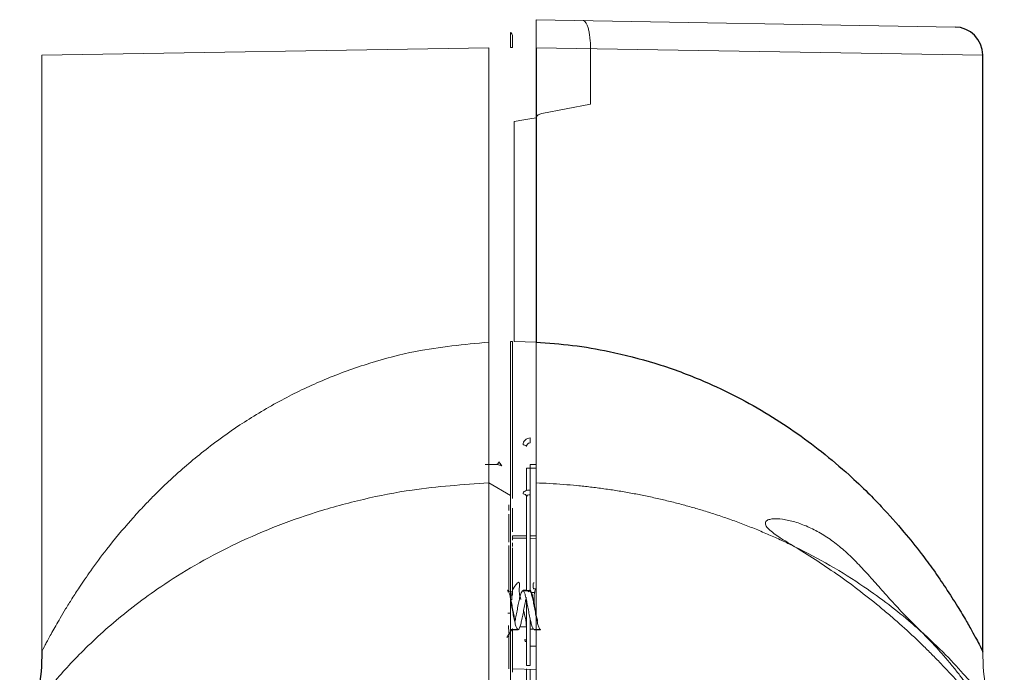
# Paper-space layout '_Back' of a CAD drawing. Header units: millimetres. Extents: x -1507 to 1506, y 5 to 2555.
# Tile 24 of 25: x 1258 to 1327, y 2352 to 2398. Entities that reach past the tile are written whole.
import ezdxf

# ---------------------------------------------------------------- set-up
doc = ezdxf.new("R2010")
doc.units = ezdxf.units.MM

psp = doc.layouts.new('_Back')

# ---------------------------------------------------------------- linework, layer by layer
at = {"color": 144, "linetype": 'Continuous', "lineweight": 18}
for p, q in [((1294.349, 2398.191), (1323.961, 2397.674)), ((1291.003, 2396.192), (1259.426, 2395.674)), ((1291.003, 2375.399), (1291.003, 2396.192)), ((1325.926, 2395.674), (1294.349, 2396.192)), ((1298.2, 2396.129), (1298.2, 2392.217)), ((1259.426, 2395.674), (1259.426, 2353.495)), ((1294.753, 2391.55), (1298.2, 2392.217)), ((1292.804, 2390.998), (1292.804, 2375.438)), ((1292.804, 2375.438), (1294.349, 2375.4)), ((1291.51, 2366.76), (1290.763, 2366.753)), ((1293.928, 2366.759), (1294.349, 2366.755)), ((1294.349, 2367.008), (1294.349, 2366.755)), ((1293.676, 2366.505), (1293.676, 2364.914)), ((1293.928, 2366.505), (1293.676, 2366.505)), ((1293.928, 2364.95), (1293.928, 2366.505)), ((1294.349, 2366.501), (1293.928, 2366.505)), ((1294.349, 2366.501), (1294.349, 2366.276)), ((1292.549, 2364.56), (1291.003, 2365.458)), ((1293.676, 2364.471), (1293.676, 2357.827)), ((1293.928, 2357.804), (1293.928, 2364.614)), ((1292.424, 2363.507), (1292.424, 2363.914)), ((1292.676, 2363.66), (1292.676, 2361.989)), ((1292.424, 2361.273), (1292.424, 2363.253)), ((1292.676, 2361.718), (1293.676, 2361.711)), ((1292.676, 2361.547), (1292.676, 2361.399)), ((1293.676, 2361.541), (1292.676, 2361.547)), ((1293.928, 2361.709), (1294.349, 2361.706)), ((1294.349, 2361.536), (1293.928, 2361.539)), ((1292.424, 2357.77), (1292.424, 2361.028)), ((1292.676, 2360.865), (1292.676, 2357.52)), ((1292.329, 2357.768), (1292.676, 2357.774)), ((1294.249, 2357.706), (1294.021, 2357.71)), ((1294.166, 2357.979), (1294.332, 2357.979)), ((1292.676, 2357.52), (1292.494, 2357.517)), ((1293.676, 2357.152), (1293.676, 2352.544)), ((1294.225, 2357.188), (1294.233, 2356.671)), ((1292.346, 2356.257), (1292.512, 2356.257)), ((1293.928, 2352.544), (1293.928, 2355.869)), ((1292.405, 2355.388), (1292.421, 2354.838)), ((1292.676, 2355.097), (1292.676, 2352.324)), ((1293.676, 2355.283), (1293.207, 2355.275)), ((1293.928, 2355.126), (1294.174, 2355.128)), ((1292.424, 2352.323), (1292.424, 2354.72)), ((1293.531, 2354.37), (1293.676, 2354.37)), ((1293.626, 2354.245), (1293.676, 2354.245)), ((1294.349, 2353.912), (1293.928, 2353.907)), ((1292.676, 2352.324), (1294.363, 2352.269)), ((1293.928, 2352.544), (1293.676, 2352.544)), ((1293.676, 2352.304), (1293.676, 2341.717)), ((1293.928, 2341.712), (1293.928, 2352.293))]:
    psp.add_line(p, q, dxfattribs=at)
at = {"color": 7, "linetype": 'Continuous', "lineweight": 25}
for p, q in [((1294.349, 2396.192), (1294.349, 2375.4)), ((1325.926, 2353.495), (1325.926, 2395.674)), ((1293.423, 2357.882), (1293.468, 2357.858))]:
    psp.add_line(p, q, dxfattribs=at)
at = {"color": 144, "linetype": 'Continuous', "lineweight": 18, "flags": 128}
for points in [[(1294.349, 2391.248), (1293.912, 2391.177), (1293.476, 2391.106), (1292.804, 2390.998)], [(1293.676, 2368.027), (1293.671, 2368.049), (1293.657, 2368.07), (1293.635, 2368.09), (1293.605, 2368.107), (1293.568, 2368.121), (1293.525, 2368.132), (1293.479, 2368.139), (1293.431, 2368.142)]]:
    psp.add_lwpolyline(points, dxfattribs=at)
at = {"color": 7, "linetype": 'Continuous', "lineweight": 25}
psp.add_arc((1323.926, 2395.674), 2, 0.78667, 89, dxfattribs=at)
at = {"color": 144, "linetype": 'Continuous', "lineweight": 18}
for centre, radius, start, end in [((1292.412, 2368.509), 1.533, 351.42893, 4.77431), ((1291.498, 2366.987), 0.227, 272.95709, 346.34106), ((1301.204, 2366.632), 7.277, 179.0001, 180.9999), ((1293.443, 2364.448), 0.234, 5.67949, 93.29281), ((1288.257, 2364.977), 5.682, 356.33797, 359.73928)]:
    psp.add_arc(centre, radius, start, end, dxfattribs=at)
for points, knots in [([(1294.349, 2396.192), (1294.349, 2396.24), (1294.349, 2396.335), (1294.349, 2396.477), (1294.349, 2396.618), (1294.349, 2396.757), (1294.349, 2396.892), (1294.349, 2397.024), (1294.349, 2397.152), (1294.349, 2397.274), (1294.349, 2397.391), (1294.349, 2397.502), (1294.349, 2397.63), (1294.349, 2397.77), (1294.349, 2397.911), (1294.349, 2398.029), (1294.349, 2398.119), (1294.349, 2398.179), (1294.349, 2398.187), (1294.349, 2398.191)], [0, 0, 0, 0, 0.045541, 0.091062, 0.136562, 0.182042, 0.227503, 0.272945, 0.318369, 0.363776, 0.409166, 0.45454, 0.499898, 0.576075, 0.65512, 0.737034, 0.821818, 0.909473, 1, 1, 1, 1]), ([(1297.681, 2398.133), (1297.716, 2398.132), (1297.749, 2398.119), (1297.815, 2398.067), (1297.848, 2398.028), (1297.911, 2397.928), (1297.941, 2397.866), (1297.997, 2397.721), (1298.024, 2397.637), (1298.072, 2397.452), (1298.093, 2397.352), (1298.131, 2397.134), (1298.147, 2397.017), (1298.186, 2396.656), (1298.2, 2396.394), (1298.2, 2396.129)], [0, 0, 0, 0, 0.125, 0.125, 0.25, 0.25, 0.375, 0.375, 0.5, 0.5, 0.625, 0.625, 0.75, 0.75, 1, 1, 1, 1]), ([(1292.548, 2396.218), (1292.548, 2396.358), (1292.548, 2396.5), (1292.547, 2396.76), (1292.547, 2396.88), (1292.548, 2397.078), (1292.548, 2397.158), (1292.548, 2397.265), (1292.549, 2397.294), (1292.549, 2397.293)], [0, 0, 0, 0, 0.25, 0.25, 0.5, 0.5, 0.75, 0.75, 1, 1, 1, 1]), ([(1292.676, 2397.074), (1292.676, 2397.074), (1292.676, 2396.981), (1292.676, 2396.744), (1292.676, 2396.649), (1292.676, 2396.442), (1292.676, 2396.331), (1292.676, 2396.218)], [0, 0, 0, 0, 0.5, 0.5, 0.75, 0.75, 1, 1, 1, 1]), ([(1294.753, 2391.55), (1294.665, 2391.533), (1294.581, 2391.504), (1294.465, 2391.433), (1294.429, 2391.405), (1294.371, 2391.336), (1294.349, 2391.294), (1294.349, 2391.248)], [0, 0, 0, 0, 0.5, 0.5, 0.75, 0.75, 1, 1, 1, 1]), ([(1259.427, 2353.549), (1259.427, 2353.548), (1259.37, 2353.438), (1259.516, 2353.728), (1259.73, 2354.132), (1259.911, 2354.468), (1260.132, 2354.872), (1260.399, 2355.353), (1260.72, 2355.91), (1261.103, 2356.551), (1261.554, 2357.278), (1262.137, 2358.173), (1262.935, 2359.345), (1264.115, 2360.931), (1265.346, 2362.417), (1266.34, 2363.507), (1266.933, 2364.136), (1267.514, 2364.726), (1268.207, 2365.399), (1269.437, 2366.536), (1271.212, 2368.014), (1273.759, 2369.819), (1276.453, 2371.403), (1279.422, 2372.815), (1282.536, 2373.944), (1286.385, 2374.967), (1289.266, 2375.237), (1291.003, 2375.399)], [0, 0, 0, 0, 0.000419, 0.060857, 0.081958, 0.103641, 0.125972, 0.148714, 0.173031, 0.19896, 0.226531, 0.25577, 0.295925, 0.346883, 0.413961, 0.440734, 0.453386, 0.47542, 0.4988, 0.520033, 0.589296, 0.65104, 0.717605, 0.779708, 0.844334, 0.906108, 1, 1, 1, 1]), ([(1291.003, 2371.071), (1291.003, 2371.168), (1291.003, 2371.371), (1291.003, 2371.691), (1291.003, 2372.037), (1291.003, 2372.41), (1291.003, 2372.808), (1291.003, 2373.222), (1291.003, 2373.725), (1291.003, 2374.291), (1291.003, 2374.877), (1291.003, 2375.24), (1291.003, 2375.4)], [0, 0, 0, 0, 0.069166, 0.14413, 0.224849, 0.31124, 0.403175, 0.500487, 0.597143, 0.749975, 0.890333, 1, 1, 1, 1]), ([(1292.548, 2375.438), (1292.548, 2374.733), (1292.548, 2374.027), (1292.548, 2372.627), (1292.548, 2371.934), (1292.547, 2370.568), (1292.547, 2369.888), (1292.547, 2368.938), (1292.547, 2368.632), (1292.547, 2368.042), (1292.547, 2367.761), (1292.547, 2367.243), (1292.547, 2367.003), (1292.547, 2366.56), (1292.547, 2366.356), (1292.548, 2365.812), (1292.548, 2365.531), (1292.548, 2365.199), (1292.548, 2365.104), (1292.549, 2364.941), (1292.549, 2364.873), (1292.549, 2364.702), (1292.549, 2364.633), (1292.549, 2364.565)], [0, 0, 0, 0, 0.125, 0.125, 0.25, 0.25, 0.375, 0.375, 0.4375, 0.4375, 0.5, 0.5, 0.5625, 0.5625, 0.625, 0.625, 0.75, 0.75, 0.8125, 0.8125, 0.875, 0.875, 1, 1, 1, 1]), ([(1292.676, 2364.346), (1292.676, 2364.415), (1292.676, 2364.486), (1292.676, 2364.662), (1292.676, 2364.732), (1292.676, 2364.899), (1292.676, 2364.997), (1292.676, 2365.338), (1292.676, 2365.626), (1292.676, 2366.184), (1292.676, 2366.393), (1292.676, 2366.845), (1292.676, 2367.089), (1292.676, 2367.617), (1292.676, 2367.904), (1292.676, 2368.504), (1292.676, 2368.816), (1292.676, 2369.782), (1292.676, 2370.475), (1292.676, 2371.867), (1292.676, 2372.573), (1292.676, 2374), (1292.676, 2374.72), (1292.676, 2375.438)], [0, 0, 0, 0, 0.125, 0.125, 0.1875, 0.1875, 0.25, 0.25, 0.375, 0.375, 0.4375, 0.4375, 0.5, 0.5, 0.5625, 0.5625, 0.625, 0.625, 0.75, 0.75, 0.875, 0.875, 1, 1, 1, 1]), ([(1294.349, 2375.4), (1294.349, 2375.241), (1294.349, 2374.877), (1294.349, 2374.292), (1294.349, 2373.725), (1294.349, 2373.154), (1294.349, 2372.615), (1294.349, 2372.047), (1294.349, 2371.537), (1294.349, 2371.22), (1294.349, 2371.07)], [0, 0, 0, 0, 0.109602, 0.250036, 0.402694, 0.499533, 0.643463, 0.775124, 0.894052, 1, 1, 1, 1]), ([(1291.003, 2371.071), (1291.003, 2370.972), (1291.003, 2370.779), (1291.002, 2370.498), (1291.002, 2370.229), (1291.002, 2369.973), (1291.003, 2369.73), (1291.003, 2369.574), (1291.003, 2369.498)], [0, 0, 0, 0, 0.181651, 0.357324, 0.526974, 0.690603, 0.848253, 1, 1, 1, 1]), ([(1291.003, 2369.499), (1291.003, 2369.575), (1291.003, 2369.731), (1291.002, 2369.974), (1291.002, 2370.23), (1291.002, 2370.498), (1291.003, 2370.779), (1291.003, 2370.972), (1291.003, 2371.07)], [0, 0, 0, 0, 0.151753, 0.309407, 0.473037, 0.642686, 0.818355, 1, 1, 1, 1]), ([(1294.349, 2371.071), (1294.349, 2370.972), (1294.349, 2370.779), (1294.35, 2370.498), (1294.35, 2370.229), (1294.35, 2369.973), (1294.349, 2369.73), (1294.349, 2369.574), (1294.349, 2369.498)], [0, 0, 0, 0, 0.1816511, 0.3573239, 0.5269742, 0.6906032, 0.8482527, 1, 1, 1, 1]), ([(1294.349, 2369.499), (1294.349, 2369.575), (1294.349, 2369.731), (1294.35, 2369.974), (1294.35, 2370.23), (1294.35, 2370.498), (1294.349, 2370.779), (1294.349, 2370.972), (1294.349, 2371.07)], [0, 0, 0, 0, 0.151753, 0.309407, 0.473037, 0.642686, 0.818355, 1, 1, 1, 1]), ([(1291.003, 2368.49), (1291.003, 2368.552), (1291.003, 2368.676), (1291.003, 2368.871), (1291.003, 2369.074), (1291.003, 2369.283), (1291.003, 2369.426), (1291.003, 2369.499)], [0, 0, 0, 0, 0.195015, 0.392349, 0.592193, 0.794702, 1, 1, 1, 1]), ([(1291.003, 2369.498), (1291.003, 2369.426), (1291.003, 2369.282), (1291.003, 2369.073), (1291.003, 2368.871), (1291.003, 2368.676), (1291.003, 2368.552), (1291.003, 2368.49)], [0, 0, 0, 0, 0.205294, 0.407801, 0.607645, 0.804981, 1, 1, 1, 1]), ([(1294.349, 2368.49), (1294.349, 2368.552), (1294.349, 2368.676), (1294.349, 2368.871), (1294.349, 2369.074), (1294.349, 2369.283), (1294.349, 2369.426), (1294.349, 2369.499)], [0, 0, 0, 0, 0.195015, 0.392349, 0.592193, 0.794702, 1, 1, 1, 1]), ([(1294.349, 2369.498), (1294.349, 2369.426), (1294.349, 2369.282), (1294.349, 2369.073), (1294.349, 2368.871), (1294.349, 2368.676), (1294.349, 2368.552), (1294.349, 2368.49)], [0, 0, 0, 0, 0.205294, 0.407801, 0.607645, 0.804981, 1, 1, 1, 1]), ([(1291.003, 2367.729), (1291.003, 2367.789), (1291.003, 2367.907), (1291.003, 2368.094), (1291.003, 2368.287), (1291.003, 2368.422), (1291.003, 2368.49)], [0, 0, 0, 0, 0.251005, 0.501044, 0.750561, 1, 1, 1, 1]), ([(1291.003, 2368.49), (1291.003, 2368.422), (1291.003, 2368.287), (1291.003, 2368.094), (1291.003, 2367.907), (1291.003, 2367.789), (1291.003, 2367.729)], [0, 0, 0, 0, 0.24944, 0.498957, 0.748996, 1, 1, 1, 1]), ([(1293.431, 2368.142), (1293.431, 2368.267), (1293.481, 2368.392), (1293.665, 2368.577), (1293.799, 2368.636), (1293.94, 2368.637)], [0, 0, 0, 0, 0.5, 0.5, 1, 1, 1, 1]), ([(1293.928, 2368.281), (1293.846, 2368.28), (1293.778, 2368.24), (1293.695, 2368.142), (1293.676, 2368.084), (1293.676, 2368.027)], [0, 0, 0, 0, 0.5, 0.5, 1, 1, 1, 1]), ([(1294.349, 2368.49), (1294.349, 2368.422), (1294.349, 2368.287), (1294.349, 2368.094), (1294.349, 2367.907), (1294.349, 2367.789), (1294.349, 2367.729)], [0, 0, 0, 0, 0.24944, 0.498957, 0.748996, 1, 1, 1, 1]), ([(1291.003, 2367.729), (1291.003, 2367.678), (1291.003, 2367.574), (1291.003, 2367.426), (1291.003, 2367.281), (1291.003, 2367.14), (1291.003, 2367.052), (1291.003, 2367.008)], [0, 0, 0, 0, 0.192925, 0.389207, 0.589042, 0.792597, 1, 1, 1, 1]), ([(1291.003, 2367.008), (1291.003, 2367.053), (1291.003, 2367.141), (1291.003, 2367.281), (1291.003, 2367.426), (1291.003, 2367.574), (1291.003, 2367.678), (1291.003, 2367.729)], [0, 0, 0, 0, 0.207388, 0.410935, 0.610771, 0.807061, 1, 1, 1, 1]), ([(1294.349, 2367.729), (1294.349, 2367.678), (1294.349, 2367.574), (1294.349, 2367.426), (1294.349, 2367.281), (1294.349, 2367.14), (1294.349, 2367.052), (1294.349, 2367.008)], [0, 0, 0, 0, 0.192925, 0.389207, 0.589042, 0.792597, 1, 1, 1, 1]), ([(1294.349, 2367.008), (1294.349, 2367.053), (1294.349, 2367.141), (1294.349, 2367.281), (1294.349, 2367.426), (1294.349, 2367.574), (1294.349, 2367.678), (1294.349, 2367.729)], [0, 0, 0, 0, 0.207388, 0.410935, 0.610771, 0.807061, 1, 1, 1, 1]), ([(1291.003, 2367.008), (1291.003, 2366.964), (1291.003, 2366.875), (1291.002, 2366.749), (1291.002, 2366.624), (1291.002, 2366.503), (1291.003, 2366.385), (1291.003, 2366.313), (1291.003, 2366.276)], [0, 0, 0, 0, 0.148818, 0.3047, 0.467732, 0.637966, 0.815406, 1, 1, 1, 1]), ([(1291.003, 2366.276), (1291.003, 2366.383), (1291.002, 2366.52), (1291.002, 2366.712), (1291.003, 2366.755)], [0, 0, 0, 0, 0.771699, 1, 1, 1, 1]), ([(1291.51, 2366.76), (1291.57, 2366.76), (1291.638, 2366.748), (1291.778, 2366.714), (1291.85, 2366.691), (1291.921, 2366.664)], [0, 0, 0, 0, 0.5, 0.5, 1, 1, 1, 1]), ([(1291.719, 2366.933), (1291.748, 2366.908), (1291.782, 2366.866), (1291.85, 2366.773), (1291.886, 2366.72), (1291.921, 2366.664)], [0, 0, 0, 0, 0.5, 0.5, 1, 1, 1, 1]), ([(1294.349, 2366.276), (1294.349, 2366.313), (1294.349, 2366.385), (1294.35, 2366.503), (1294.35, 2366.624), (1294.35, 2366.749), (1294.349, 2366.875), (1294.349, 2366.965), (1294.349, 2367.008)], [0, 0, 0, 0, 0.184572, 0.361997, 0.532227, 0.695264, 0.851159, 1, 1, 1, 1]), ([(1291.003, 2365.458), (1291.003, 2365.487), (1291.003, 2365.556), (1291.003, 2365.681), (1291.003, 2365.844), (1291.003, 2365.987), (1291.003, 2366.129), (1291.003, 2366.231), (1291.003, 2366.276)], [0, 0, 0, 0, 0.209092, 0.499441, 0.655712, 0.791589, 0.906427, 1, 1, 1, 1]), ([(1294.349, 2366.276), (1294.349, 2366.247), (1294.349, 2366.182), (1294.349, 2366.089), (1294.349, 2365.993), (1294.349, 2365.897), (1294.349, 2365.805), (1294.349, 2365.695), (1294.349, 2365.596), (1294.349, 2365.517), (1294.349, 2365.476), (1294.349, 2365.458)], [0, 0, 0, 0, 0.06007, 0.129576, 0.208503, 0.296769, 0.394206, 0.500553, 0.703542, 0.869539, 1, 1, 1, 1]), ([(1291.003, 2365.458), (1289.182, 2365.333), (1286.143, 2365.124), (1282.091, 2364.319), (1278.792, 2363.422), (1275.685, 2362.311), (1272.823, 2361.042), (1270.18, 2359.63), (1267.94, 2358.219), (1266.048, 2356.853), (1264.45, 2355.561), (1263.01, 2354.266), (1261.741, 2353.003), (1260.49, 2351.637), (1259.379, 2350.287), (1258.51, 2349.119), (1258.044, 2348.451), (1257.855, 2348.172), (1257.908, 2348.249), (1257.908, 2348.25)], [0, 0, 0, 0, 0.08865, 0.147903, 0.208984, 0.268987, 0.330885, 0.392871, 0.456209, 0.507826, 0.559414, 0.612472, 0.665883, 0.718079, 0.79382, 0.865111, 0.933112, 0.999157, 1, 1, 1, 1]), ([(1291.003, 2347.288), (1291.003, 2351.859), (1291.003, 2355.672), (1291.003, 2361.739), (1291.003, 2363.994), (1291.003, 2365.458)], [0, 0, 0, 0, 0.5, 0.5, 1, 1, 1, 1]), ([(1312.587, 2360.972), (1312.442, 2361.042), (1312.153, 2361.183), (1311.712, 2361.389), (1311.266, 2361.592), (1310.816, 2361.791), (1310.36, 2361.985), (1309.9, 2362.175), (1309.435, 2362.361), (1308.966, 2362.543), (1308.492, 2362.72), (1308.013, 2362.892), (1307.53, 2363.06), (1307.042, 2363.223), (1306.419, 2363.423), (1305.656, 2363.654), (1304.749, 2363.908), (1303.834, 2364.144), (1302.911, 2364.361), (1301.982, 2364.56), (1301.045, 2364.74), (1300.103, 2364.901), (1299.155, 2365.043), (1298.202, 2365.165), (1297.245, 2365.269), (1296.283, 2365.352), (1295.318, 2365.418), (1294.672, 2365.444), (1294.349, 2365.458)], [0, 0, 0, 0, 0.029261, 0.058397, 0.087414, 0.116316, 0.145108, 0.173795, 0.20238, 0.230871, 0.25927, 0.287585, 0.315819, 0.343978, 0.372068, 0.422534, 0.472498, 0.521995, 0.571061, 0.619736, 0.668059, 0.716071, 0.763813, 0.811328, 0.85866, 0.905853, 0.952951, 1, 1, 1, 1]), ([(1294.349, 2365.458), (1294.349, 2363.994), (1294.349, 2361.739), (1294.349, 2355.672), (1294.349, 2351.859), (1294.349, 2347.288)], [0, 0, 0, 0, 0.5, 0.5, 1, 1, 1, 1]), ([(1293.43, 2364.681), (1293.43, 2364.755), (1293.488, 2364.829), (1293.677, 2364.93), (1293.807, 2364.956), (1293.939, 2364.951)], [0, 0, 0, 0, 0.5, 0.5, 1, 1, 1, 1]), ([(1292.549, 2346.435), (1292.549, 2348.714), (1292.549, 2350.803), (1292.549, 2354.6), (1292.549, 2356.307), (1292.549, 2359.333), (1292.549, 2360.653), (1292.549, 2362.9), (1292.549, 2363.828), (1292.549, 2364.56)], [0, 0, 0, 0, 0.25, 0.25, 0.5, 0.5, 0.75, 0.75, 1, 1, 1, 1]), ([(1293.928, 2364.614), (1293.861, 2364.62), (1293.796, 2364.605), (1293.703, 2364.55), (1293.676, 2364.51), (1293.676, 2364.471)], [0, 0, 0, 0, 0.5, 0.5, 1, 1, 1, 1]), ([(1312.587, 2360.974), (1312.242, 2361.183), (1311.9, 2361.384), (1311.432, 2361.687), (1311.283, 2361.789), (1311.014, 2361.991), (1310.895, 2362.091), (1310.7, 2362.287), (1310.629, 2362.38), (1310.572, 2362.508), (1310.561, 2362.548), (1310.556, 2362.623), (1310.562, 2362.657), (1310.603, 2362.749), (1310.661, 2362.798), (1310.816, 2362.87), (1310.913, 2362.893), (1311.242, 2362.934), (1311.503, 2362.923), (1312.057, 2362.846), (1312.353, 2362.78), (1312.948, 2362.604), (1313.249, 2362.493), (1313.853, 2362.229), (1314.155, 2362.075), (1314.758, 2361.724), (1315.059, 2361.525), (1315.647, 2361.09), (1315.936, 2360.853), (1316.509, 2360.34), (1316.793, 2360.064), (1317.363, 2359.477), (1317.646, 2359.168), (1318.212, 2358.537), (1318.497, 2358.213), (1319.078, 2357.556), (1319.376, 2357.222), (1319.985, 2356.561), (1320.294, 2356.236), (1320.921, 2355.598), (1321.241, 2355.285), (1321.555, 2354.969)], [0, 0, 0, 0, 0.0625, 0.0625, 0.09375, 0.09375, 0.125, 0.125, 0.15625, 0.15625, 0.171875, 0.171875, 0.1875, 0.1875, 0.21875, 0.21875, 0.25, 0.25, 0.3125, 0.3125, 0.375, 0.375, 0.4375, 0.4375, 0.5, 0.5, 0.5625, 0.5625, 0.625, 0.625, 0.6875, 0.6875, 0.75, 0.75, 0.8125, 0.8125, 0.875, 0.875, 0.9375, 0.9375, 1, 1, 1, 1]), ([(1292.676, 2360.963), (1292.676, 2360.964), (1292.676, 2360.964), (1292.676, 2360.997), (1292.676, 2361.054), (1292.676, 2361.13), (1292.676, 2361.186), (1292.676, 2361.214)], [0, 0, 0, 0, 0.145624, 0.360368, 0.57504, 0.789711, 1, 1, 1, 1]), ([(1321.555, 2354.969), (1322.001, 2354.519), (1322.424, 2354.07), (1323.022, 2353.403), (1323.215, 2353.181), (1323.588, 2352.742), (1323.769, 2352.523), (1324.108, 2352.103), (1324.267, 2351.901), (1324.564, 2351.512), (1324.704, 2351.324), (1325.08, 2350.803), (1325.274, 2350.515), (1325.441, 2350.245), (1325.47, 2350.196), (1325.52, 2350.109), (1325.54, 2350.071), (1325.589, 2349.974), (1325.604, 2349.932), (1325.598, 2349.895), (1325.577, 2349.9), (1325.501, 2349.957), (1325.446, 2350.007), (1325.302, 2350.153), (1325.214, 2350.247), (1325.009, 2350.469), (1324.892, 2350.598), (1324.5, 2351.032), (1324.192, 2351.374), (1323.67, 2351.939), (1323.487, 2352.136), (1323.109, 2352.535), (1322.913, 2352.739), (1322.509, 2353.154), (1322.3, 2353.365), (1321.87, 2353.792), (1321.648, 2354.008), (1320.978, 2354.65), (1320.518, 2355.074), (1319.81, 2355.704), (1319.57, 2355.913), (1319.085, 2356.327), (1318.839, 2356.534), (1317.605, 2357.548), (1316.607, 2358.304), (1315.094, 2359.366), (1314.585, 2359.709), (1313.576, 2360.364), (1313.077, 2360.676), (1312.587, 2360.972)], [0, 0, 0, 0, 0.0625, 0.0625, 0.09375, 0.09375, 0.125, 0.125, 0.15625, 0.15625, 0.1875, 0.1875, 0.25, 0.25, 0.265625, 0.265625, 0.28125, 0.28125, 0.3125, 0.3125, 0.34375, 0.34375, 0.375, 0.375, 0.40625, 0.40625, 0.4375, 0.4375, 0.5, 0.5, 0.53125, 0.53125, 0.5625, 0.5625, 0.59375, 0.59375, 0.625, 0.625, 0.6875, 0.6875, 0.71875, 0.71875, 0.75, 0.75, 0.875, 0.875, 0.9375, 0.9375, 1, 1, 1, 1]), ([(1312.627, 2360.947), (1313.472, 2360.512), (1315.229, 2359.609), (1317.41, 2358.217), (1319.3, 2356.854), (1320.667, 2355.762), (1321.384, 2355.109), (1321.638, 2354.877)], [0, 0, 0, 0, 0.230986, 0.480704, 0.684213, 0.887602, 1, 1, 1, 1]), ([(1293.165, 2358.002), (1293.187, 2358.146), (1293.196, 2358.253), (1293.184, 2358.362), (1293.176, 2358.389), (1293.153, 2358.423), (1293.138, 2358.431), (1293.083, 2358.426), (1293.027, 2358.384), (1292.896, 2358.232), (1292.822, 2358.121), (1292.742, 2357.979)], [0, 0, 0, 0, 0.25, 0.25, 0.375, 0.375, 0.5, 0.5, 0.75, 0.75, 1, 1, 1, 1]), ([(1294.166, 2357.979), (1294.148, 2358.137), (1294.117, 2358.399), (1294.195, 2358.396), (1294.227, 2358.394)], [0, 0, 0, 0, 0.5976763, 1, 1, 1, 1]), ([(1292.305, 2357.875), (1292.326, 2357.871), (1292.374, 2357.864), (1292.453, 2357.689), (1292.53, 2357.397), (1292.613, 2357.015), (1292.694, 2356.581), (1292.772, 2356.148), (1292.836, 2355.836), (1292.867, 2355.711), (1292.873, 2355.69)], [0, 0, 0, 0, 0.1147536, 0.2588272, 0.3995809, 0.5430752, 0.6857092, 0.8271371, 0.9711393, 1, 1, 1, 1]), ([(1292.742, 2357.979), (1292.697, 2357.901), (1292.665, 2357.787), (1292.628, 2357.509), (1292.624, 2357.349), (1292.635, 2357.188)], [0, 0, 0, 0, 0.5, 0.5, 1, 1, 1, 1]), ([(1292.868, 2355.708), (1292.896, 2355.835), (1292.951, 2356.089), (1293.028, 2356.531), (1293.111, 2356.961), (1293.192, 2357.343), (1293.283, 2357.686), (1293.361, 2357.813), (1293.429, 2357.833), (1293.487, 2357.793), (1293.571, 2357.601), (1293.647, 2357.293), (1293.732, 2356.904), (1293.81, 2356.467), (1293.892, 2356.031), (1293.975, 2355.638), (1294.052, 2355.33), (1294.135, 2355.13), (1294.187, 2355.109), (1294.212, 2355.099)], [0, 0, 0, 0, 0.059754, 0.119278, 0.179815, 0.240196, 0.299843, 0.391693, 0.400304, 0.460378, 0.521104, 0.580522, 0.641358, 0.701121, 0.76137, 0.822002, 0.881465, 0.942333, 1, 1, 1, 1]), ([(1293.272, 2357.217), (1293.226, 2357.372), (1293.194, 2357.528), (1293.157, 2357.806), (1293.153, 2357.922), (1293.165, 2358.002)], [0, 0, 0, 0, 0.5, 0.5, 1, 1, 1, 1]), ([(1293.676, 2357.885), (1293.673, 2357.885), (1293.594, 2357.885), (1293.514, 2357.885), (1293.438, 2357.885)], [0, 0, 0, 0, 0.033749, 1, 1, 1, 1]), ([(1293.796, 2357.745), (1293.81, 2357.77), (1293.851, 2357.846), (1293.914, 2357.827), (1294, 2357.691), (1294.077, 2357.423), (1294.159, 2357.06), (1294.242, 2356.637), (1294.319, 2356.194), (1294.404, 2355.782), (1294.481, 2355.434), (1294.564, 2355.2), (1294.626, 2355.091), (1294.66, 2355.107), (1294.667, 2355.111)], [0, 0, 0, 0, 0.046741, 0.138401, 0.232232, 0.324167, 0.417268, 0.510575, 0.602349, 0.696197, 0.78797, 0.881279, 0.974378, 1, 1, 1, 1]), ([(1293.897, 2357.879), (1293.9, 2357.881), (1293.929, 2357.903), (1293.986, 2357.814), (1294.069, 2357.609), (1294.146, 2357.279), (1294.231, 2356.878), (1294.308, 2356.438), (1294.387, 2356.02), (1294.438, 2355.794), (1294.462, 2355.688)], [0, 0, 0, 0, 0.014208, 0.157701, 0.302005, 0.443587, 0.588499, 0.730408, 0.874261, 1, 1, 1, 1]), ([(1294.332, 2357.979), (1294.287, 2357.901), (1294.255, 2357.787), (1294.218, 2357.509), (1294.214, 2357.349), (1294.225, 2357.188)], [0, 0, 0, 0, 0.5, 0.5, 1, 1, 1, 1]), ([(1292.549, 2357.142), (1292.575, 2357.021), (1292.628, 2356.771), (1292.702, 2356.337), (1292.786, 2355.912), (1292.867, 2355.539), (1292.945, 2355.259), (1293.03, 2355.103), (1293.106, 2355.083), (1293.191, 2355.202), (1293.27, 2355.45), (1293.35, 2355.8), (1293.434, 2356.216), (1293.51, 2356.657), (1293.591, 2357.064), (1293.64, 2357.275), (1293.662, 2357.371)], [0, 0, 0, 0, 0.0670017, 0.1386982, 0.2119289, 0.2844711, 0.3567071, 0.4300598, 0.5017297, 0.5750542, 0.6473705, 0.71983, 0.7930989, 0.8647809, 0.9381725, 1, 1, 1, 1]), ([(1293.677, 2355.284), (1293.657, 2355.484), (1293.622, 2355.834), (1293.517, 2356.253), (1293.471, 2356.432)], [0, 0, 0, 0, 0.571319, 1, 1, 1, 1]), ([(1292.622, 2355.099), (1292.623, 2355.099), (1292.643, 2355.083), (1292.664, 2355.12), (1292.684, 2355.155)], [0, 0, 0, 0, 0.042405, 1, 1, 1, 1]), ([(1327.444, 2348.25), (1327.414, 2348.294), (1327.355, 2348.383), (1326.936, 2348.986), (1326.444, 2349.655), (1325.973, 2350.271), (1325.399, 2350.985), (1324.552, 2351.98), (1323.345, 2353.304), (1322.157, 2354.408), (1321.555, 2354.969)], [0, 0, 0, 0, 0.156622, 0.319964, 0.404457, 0.491297, 0.580822, 0.673337, 0.834276, 1, 1, 1, 1]), ([(1293.531, 2354.37), (1293.551, 2354.338), (1293.591, 2354.272), (1293.622, 2354.232), (1293.626, 2354.246), (1293.626, 2354.246)], [0, 0, 0, 0, 0.475605, 0.98743, 1, 1, 1, 1]), ([(1327.446, 2348.247), (1326.958, 2349.063), (1325.982, 2350.695), (1325.945, 2352.596), (1325.926, 2353.547)], [0, 0, 0, 0, 0.500001, 1, 1, 1, 1]), ([(1292.676, 2352.07), (1292.676, 2352.07), (1292.676, 2352.098), (1292.676, 2352.191), (1292.676, 2352.257), (1292.676, 2352.324)], [0, 0, 0, 0, 0.5, 0.5, 1, 1, 1, 1])]:
    psp.add_open_spline(points, degree=3, knots=knots, dxfattribs=at)
for points in [[(1292.676, 2397.074), (1292.676, 2397.162), (1292.626, 2397.249), (1292.549, 2397.293)], [(1292.548, 2396.218), (1292.625, 2396.218), (1292.676, 2396.218), (1292.676, 2396.218)], [(1292.548, 2375.438), (1292.625, 2375.438), (1292.676, 2375.438), (1292.676, 2375.438)], [(1292.676, 2361.547), (1292.676, 2361.594), (1292.676, 2361.655), (1292.676, 2361.718)]]:
    psp.add_open_spline(points, degree=3, dxfattribs=at)
at = {"color": 7, "linetype": 'Continuous', "lineweight": 25}
for points, knots in [([(1294.349, 2375.4), (1295.215, 2375.338), (1296.96, 2375.212), (1299.787, 2374.729), (1302.828, 2373.947), (1305.735, 2372.884), (1308.313, 2371.689), (1310.533, 2370.462), (1312.622, 2369.11), (1314.609, 2367.63), (1316.335, 2366.167), (1317.715, 2364.858), (1319.028, 2363.509), (1320.305, 2362.071), (1321.506, 2360.57), (1322.484, 2359.242), (1323.351, 2357.977), (1324.134, 2356.748), (1324.769, 2355.681), (1325.228, 2354.862), (1325.548, 2354.273), (1325.845, 2353.705), (1325.893, 2353.611), (1325.925, 2353.549)], [0, 0, 0, 0, 0.046753, 0.094174, 0.155951, 0.220444, 0.270122, 0.322441, 0.373333, 0.424589, 0.481014, 0.52318, 0.554746, 0.613264, 0.663062, 0.701766, 0.745655, 0.793531, 0.836636, 0.875117, 0.907844, 0.938668, 1, 1, 1, 1]), ([(1293.874, 2357.827), (1293.798, 2357.827), (1293.644, 2357.827), (1293.491, 2357.827), (1293.414, 2357.827)], [0, 0, 0, 0, 0.498579, 1, 1, 1, 1]), ([(1292.307, 2354.527), (1292.352, 2354.603), (1292.464, 2354.794), (1292.578, 2354.984), (1292.647, 2355.097)], [0, 0, 0, 0, 0.402209, 1, 1, 1, 1]), ([(1292.619, 2355.097), (1292.696, 2355.097), (1292.849, 2355.097), (1293.003, 2355.097), (1293.079, 2355.097)], [0, 0, 0, 0, 0.501243, 1, 1, 1, 1]), ([(1294.209, 2355.097), (1294.286, 2355.097), (1294.439, 2355.097), (1294.593, 2355.097), (1294.669, 2355.097)], [0, 0, 0, 0, 0.501421, 1, 1, 1, 1]), ([(1259.426, 2353.547), (1259.407, 2352.596), (1259.37, 2350.695), (1258.394, 2349.063), (1257.906, 2348.247)], [0, 0, 0, 0, 0.499999, 1, 1, 1, 1])]:
    psp.add_open_spline(points, degree=3, knots=knots, dxfattribs=at)

doc.saveas('drawing.dxf')
